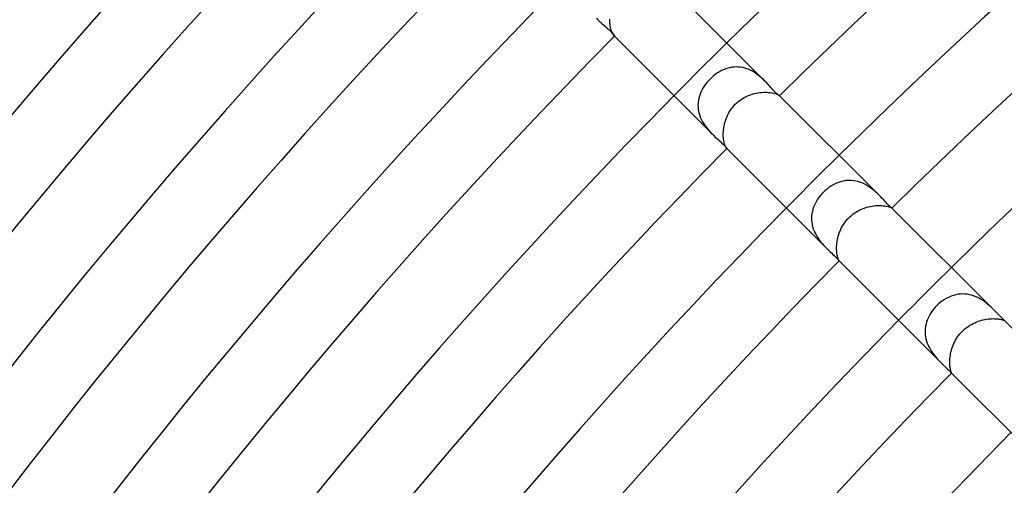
# Model space of a CAD drawing. Header units: millimetres. Extents: x -485 to 485, y -485 to 485.
# Tile 56 of 110: x -251 to -198, y 192 to 217. Entities that reach past the tile are written whole.
import ezdxf

# ---------------------------------------------------------------- set-up
doc = ezdxf.new("R2010")
doc.units = ezdxf.units.MM
doc.layers.add('HIDDEN', color=7, linetype='Continuous')
doc.layers.add('THICK', color=7, linetype='Continuous')

msp = doc.modelspace()

# ---------------------------------------------------------------- linework, layer by layer
at = {"layer": 'HIDDEN'}
for p, q in [((-219.811, 216.985), (-219.736, 216.907)), ((-219.085, 216.832), (-219.085, 216.927)), ((-219.082, 216.741), (-219.085, 216.832)), ((-219.074, 216.653), (-219.082, 216.741)), ((-219.064, 216.569), (-219.074, 216.653)), ((-219.05, 216.49), (-219.064, 216.569)), ((-219.034, 216.416), (-219.05, 216.49)), ((-219.017, 216.349), (-219.034, 216.416)), ((-218.998, 216.288), (-219.017, 216.349)), ((-218.978, 216.233), (-218.998, 216.288)), ((-218.957, 216.184), (-218.978, 216.233)), ((-218.937, 216.142), (-218.957, 216.184)), ((-218.917, 216.107), (-218.937, 216.142)), ((-218.899, 216.078), (-218.917, 216.107)), ((-218.882, 216.055), (-218.899, 216.078)), ((-218.867, 216.039), (-218.882, 216.055)), ((-218.86, 216.032), (-218.867, 216.039)), ((-218.845, 216.017), (-218.867, 216.039)), ((-218.854, 216.027), (-218.86, 216.032)), ((-218.849, 216.024), (-218.854, 216.027)), ((-218.844, 216.022), (-218.849, 216.024)), ((-218.841, 216.022), (-218.844, 216.022)), ((-218.838, 216.024), (-218.841, 216.022)), ((-213.539, 213.905), (-213.637, 213.82)), ((-213.436, 213.983), (-213.539, 213.905)), ((-213.331, 214.055), (-213.436, 213.983)), ((-213.225, 214.121), (-213.331, 214.055)), ((-213.116, 214.178), (-213.225, 214.121)), ((-213.007, 214.229), (-213.116, 214.178)), ((-212.896, 214.273), (-213.007, 214.229)), ((-212.784, 214.308), (-212.896, 214.273)), ((-212.672, 214.337), (-212.784, 214.308)), ((-212.558, 214.357), (-212.672, 214.337)), ((-212.444, 214.37), (-212.558, 214.357)), ((-212.328, 214.375), (-212.444, 214.37)), ((-212.212, 214.372), (-212.328, 214.375)), ((-212.096, 214.36), (-212.212, 214.372)), ((-211.98, 214.34), (-212.096, 214.36)), ((-211.866, 214.312), (-211.98, 214.34)), ((-211.754, 214.276), (-211.866, 214.312)), ((-211.643, 214.233), (-211.754, 214.276)), ((-211.534, 214.182), (-211.643, 214.233)), ((-211.429, 214.125), (-211.534, 214.182)), ((-211.327, 214.063), (-211.429, 214.125)), ((-211.229, 213.997), (-211.327, 214.063)), ((-211.134, 213.926), (-211.229, 213.997)), ((-211.044, 213.853), (-211.134, 213.926)), ((-214.043, 213.351), (-214.107, 213.248)), ((-213.972, 213.451), (-214.043, 213.351)), ((-213.897, 213.548), (-213.972, 213.451)), ((-213.816, 213.641), (-213.897, 213.548)), ((-213.731, 213.731), (-213.816, 213.641)), ((-213.637, 213.82), (-213.731, 213.731)), ((-210.956, 213.777), (-211.044, 213.853)), ((-210.873, 213.7), (-210.956, 213.777)), ((-210.794, 213.622), (-210.873, 213.7)), ((-214.262, 212.924), (-214.3, 212.811)), ((-214.217, 213.034), (-214.262, 212.924)), ((-214.165, 213.142), (-214.217, 213.034)), ((-214.107, 213.248), (-214.165, 213.142)), ((-211.763, 212.806), (-211.665, 212.848)), ((-211.665, 212.848), (-211.567, 212.886)), ((-211.567, 212.886), (-211.467, 212.919)), ((-211.467, 212.919), (-211.367, 212.947)), ((-211.367, 212.947), (-211.267, 212.97)), ((-211.267, 212.97), (-211.168, 212.989)), ((-211.168, 212.989), (-211.069, 213.003)), ((-211.069, 213.003), (-210.972, 213.013)), ((-210.972, 213.013), (-210.878, 213.019)), ((-210.878, 213.019), (-210.786, 213.022)), ((-210.786, 213.022), (-210.697, 213.02)), ((-210.697, 213.02), (-210.611, 213.015)), ((-210.611, 213.015), (-210.53, 213.007)), ((-210.53, 213.007), (-210.454, 212.997)), ((-210.454, 212.997), (-210.384, 212.984)), ((-210.384, 212.984), (-210.319, 212.97)), ((-210.319, 212.97), (-210.26, 212.954)), ((-210.26, 212.954), (-210.207, 212.937)), ((-210.207, 212.937), (-210.161, 212.921)), ((-210.161, 212.921), (-210.121, 212.904)), ((-210.121, 212.904), (-210.087, 212.888)), ((-210.087, 212.888), (-210.06, 212.874)), ((-210.06, 212.874), (-210.038, 212.861)), ((-210.038, 212.861), (-210.023, 212.85)), ((-210.023, 212.85), (-210.013, 212.841)), ((-210.013, 212.841), (-210.011, 212.839)), ((-210.006, 212.834), (-210.013, 212.841)), ((-210.011, 212.839), (-210.009, 212.837)), ((-210.009, 212.837), (-210.008, 212.836)), ((-210.008, 212.836), (-210.008, 212.834)), ((-210.008, 212.834), (-210.007, 212.833)), ((-210.007, 212.833), (-210.008, 212.833)), ((-214.368, 212.465), (-214.375, 212.348)), ((-214.375, 212.348), (-214.373, 212.23)), ((-214.354, 212.582), (-214.368, 212.465)), ((-214.331, 212.697), (-214.354, 212.582)), ((-214.3, 212.811), (-214.331, 212.697)), ((-212.518, 212.224), (-212.45, 212.303)), ((-212.45, 212.303), (-212.378, 212.378)), ((-212.378, 212.378), (-212.3, 212.453)), ((-212.3, 212.453), (-212.218, 212.523)), ((-212.218, 212.523), (-212.132, 212.589)), ((-212.132, 212.589), (-212.044, 212.65)), ((-212.044, 212.65), (-211.953, 212.707)), ((-211.953, 212.707), (-211.859, 212.759)), ((-211.859, 212.759), (-211.763, 212.806)), ((-214.373, 212.23), (-214.362, 212.112)), ((-214.362, 212.112), (-214.343, 211.995)), ((-214.343, 211.995), (-214.316, 211.879)), ((-214.316, 211.879), (-214.28, 211.765)), ((-212.837, 211.692), (-212.795, 211.786)), ((-212.795, 211.786), (-212.749, 211.878)), ((-212.749, 211.878), (-212.698, 211.968)), ((-212.698, 211.968), (-212.642, 212.056)), ((-212.642, 212.056), (-212.582, 212.141)), ((-212.582, 212.141), (-212.518, 212.224)), ((-214.28, 211.765), (-214.236, 211.651)), ((-214.236, 211.651), (-214.185, 211.541)), ((-214.185, 211.541), (-214.128, 211.434)), ((-214.128, 211.434), (-214.066, 211.331)), ((-214.066, 211.331), (-213.998, 211.231)), ((-212.981, 211.21), (-212.961, 211.307)), ((-212.961, 211.307), (-212.937, 211.404)), ((-212.937, 211.404), (-212.908, 211.5)), ((-212.908, 211.5), (-212.875, 211.596)), ((-212.875, 211.596), (-212.837, 211.692)), ((-213.998, 211.231), (-213.927, 211.135)), ((-213.927, 211.135), (-213.852, 211.043)), ((-213.852, 211.043), (-213.776, 210.956)), ((-213.776, 210.956), (-213.699, 210.872)), ((-213.699, 210.872), (-213.622, 210.793)), ((-213.021, 210.836), (-213.017, 210.926)), ((-213.021, 210.748), (-213.021, 210.836)), ((-213.019, 210.663), (-213.021, 210.748)), ((-213.017, 210.926), (-213.009, 211.019)), ((-213.009, 211.019), (-212.997, 211.114)), ((-212.997, 211.114), (-212.981, 211.21)), ((-213.013, 210.582), (-213.019, 210.663)), ((-213.004, 210.505), (-213.013, 210.582)), ((-212.993, 210.433), (-213.004, 210.505)), ((-212.98, 210.366), (-212.993, 210.433)), ((-212.966, 210.304), (-212.98, 210.366)), ((-212.951, 210.249), (-212.966, 210.304)), ((-212.934, 210.199), (-212.951, 210.249)), ((-212.918, 210.154), (-212.934, 210.199)), ((-212.902, 210.116), (-212.918, 210.154)), ((-212.887, 210.084), (-212.902, 210.116)), ((-212.873, 210.058), (-212.887, 210.084)), ((-212.86, 210.038), (-212.873, 210.058)), ((-212.85, 210.023), (-212.86, 210.038)), ((-212.841, 210.013), (-212.85, 210.023)), ((-212.839, 210.011), (-212.841, 210.013)), ((-212.834, 210.006), (-212.841, 210.013)), ((-212.837, 210.009), (-212.839, 210.011)), ((-212.836, 210.008), (-212.837, 210.009)), ((-212.834, 210.008), (-212.836, 210.008)), ((-212.833, 210.007), (-212.834, 210.008)), ((-212.833, 210.008), (-212.833, 210.007)), ((-207.035, 208.117), (-207.149, 208.058)), ((-206.919, 208.168), (-207.035, 208.117)), ((-206.8, 208.212), (-206.919, 208.168)), ((-206.679, 208.247), (-206.8, 208.212)), ((-206.556, 208.273), (-206.679, 208.247)), ((-206.432, 208.291), (-206.556, 208.273)), ((-206.306, 208.299), (-206.432, 208.291)), ((-206.18, 208.297), (-206.306, 208.299)), ((-206.054, 208.286), (-206.18, 208.297)), ((-205.929, 208.266), (-206.054, 208.286)), ((-205.806, 208.236), (-205.929, 208.266)), ((-205.683, 208.196), (-205.806, 208.236)), ((-205.563, 208.149), (-205.683, 208.196)), ((-205.447, 208.093), (-205.563, 208.149)), ((-205.334, 208.032), (-205.447, 208.093)), ((-207.75, 207.577), (-207.829, 207.485)), ((-207.666, 207.666), (-207.75, 207.577)), ((-207.571, 207.756), (-207.666, 207.666)), ((-207.471, 207.841), (-207.571, 207.756)), ((-207.367, 207.919), (-207.471, 207.841)), ((-207.26, 207.992), (-207.367, 207.919)), ((-207.149, 208.058), (-207.26, 207.992)), ((-205.226, 207.964), (-205.334, 208.032)), ((-205.121, 207.892), (-205.226, 207.964)), ((-205.021, 207.816), (-205.121, 207.892)), ((-204.927, 207.737), (-205.021, 207.816)), ((-204.837, 207.658), (-204.927, 207.737)), ((-204.752, 207.578), (-204.837, 207.658)), ((-204.671, 207.499), (-204.752, 207.578)), ((-208.093, 207.083), (-208.144, 206.975)), ((-208.036, 207.188), (-208.093, 207.083)), ((-207.973, 207.29), (-208.036, 207.188)), ((-207.904, 207.389), (-207.973, 207.29)), ((-207.829, 207.485), (-207.904, 207.389)), ((-208.278, 206.525), (-208.293, 206.409)), ((-208.256, 206.641), (-208.278, 206.525)), ((-208.226, 206.754), (-208.256, 206.641)), ((-208.189, 206.866), (-208.226, 206.754)), ((-208.144, 206.975), (-208.189, 206.866)), ((-206.149, 206.442), (-206.068, 206.506)), ((-206.068, 206.506), (-205.983, 206.566)), ((-205.983, 206.566), (-205.896, 206.622)), ((-205.896, 206.622), (-205.807, 206.673)), ((-205.807, 206.673), (-205.716, 206.72)), ((-205.716, 206.72), (-205.623, 206.763)), ((-205.623, 206.763), (-205.529, 206.801)), ((-205.529, 206.801), (-205.434, 206.836)), ((-205.434, 206.836), (-205.339, 206.865)), ((-205.339, 206.865), (-205.244, 206.891)), ((-205.244, 206.891), (-205.149, 206.912)), ((-205.149, 206.912), (-205.055, 206.929)), ((-205.055, 206.929), (-204.961, 206.942)), ((-204.961, 206.942), (-204.87, 206.952)), ((-204.87, 206.952), (-204.782, 206.957)), ((-204.782, 206.957), (-204.697, 206.96)), ((-204.697, 206.96), (-204.614, 206.959)), ((-204.614, 206.959), (-204.536, 206.955)), ((-204.536, 206.955), (-204.461, 206.949)), ((-204.461, 206.949), (-204.391, 206.94)), ((-204.391, 206.94), (-204.327, 206.93)), ((-204.327, 206.93), (-204.269, 206.918)), ((-204.269, 206.918), (-204.216, 206.906)), ((-204.216, 206.906), (-204.168, 206.893)), ((-204.168, 206.893), (-204.126, 206.88)), ((-204.126, 206.88), (-204.091, 206.868)), ((-204.091, 206.868), (-204.061, 206.856)), ((-204.061, 206.856), (-204.038, 206.846)), ((-204.038, 206.846), (-204.019, 206.837)), ((-204.019, 206.837), (-204.006, 206.83)), ((-204.006, 206.83), (-203.998, 206.826)), ((-203.998, 206.826), (-203.995, 206.824)), ((-203.995, 206.824), (-203.995, 206.824)), ((-203.995, 206.824), (-203.995, 206.824)), ((-203.995, 206.824), (-203.995, 206.824)), ((-203.995, 206.824), (-203.995, 206.824)), ((-203.995, 206.824), (-203.995, 206.824)), ((-203.995, 206.824), (-203.995, 206.824)), ((-208.293, 206.409), (-208.299, 206.293)), ((-208.299, 206.293), (-208.297, 206.176)), ((-208.297, 206.176), (-208.287, 206.058)), ((-208.287, 206.058), (-208.268, 205.941)), ((-206.579, 205.963), (-206.517, 206.053)), ((-206.517, 206.053), (-206.45, 206.14)), ((-206.45, 206.14), (-206.379, 206.223)), ((-206.379, 206.223), (-206.303, 206.303)), ((-206.303, 206.303), (-206.228, 206.375)), ((-206.228, 206.375), (-206.149, 206.442)), ((-208.268, 205.941), (-208.241, 205.825)), ((-208.241, 205.825), (-208.206, 205.711)), ((-208.206, 205.711), (-208.164, 205.599)), ((-208.164, 205.599), (-208.115, 205.49)), ((-208.115, 205.49), (-208.059, 205.383)), ((-206.845, 205.404), (-206.813, 205.498)), ((-206.813, 205.498), (-206.776, 205.592)), ((-206.776, 205.592), (-206.734, 205.686)), ((-206.734, 205.686), (-206.688, 205.78)), ((-206.688, 205.78), (-206.636, 205.872)), ((-206.636, 205.872), (-206.579, 205.963)), ((-208.059, 205.383), (-207.999, 205.28)), ((-207.999, 205.28), (-207.934, 205.181)), ((-207.934, 205.181), (-207.865, 205.085)), ((-207.865, 205.085), (-207.794, 204.994)), ((-207.794, 204.994), (-207.72, 204.907)), ((-206.953, 204.851), (-206.945, 204.94)), ((-206.945, 204.94), (-206.933, 205.031)), ((-206.933, 205.031), (-206.917, 205.123)), ((-206.917, 205.123), (-206.897, 205.216)), ((-206.897, 205.216), (-206.873, 205.31)), ((-206.873, 205.31), (-206.845, 205.404)), ((-207.72, 204.907), (-207.646, 204.824)), ((-207.646, 204.824), (-207.572, 204.745)), ((-207.572, 204.745), (-207.498, 204.67)), ((-206.96, 204.68), (-206.958, 204.764)), ((-206.958, 204.599), (-206.96, 204.68)), ((-206.958, 204.764), (-206.953, 204.851)), ((-206.954, 204.523), (-206.958, 204.599)), ((-206.948, 204.451), (-206.954, 204.523)), ((-206.939, 204.383), (-206.948, 204.451)), ((-206.929, 204.32), (-206.939, 204.383)), ((-206.917, 204.263), (-206.929, 204.32)), ((-206.905, 204.211), (-206.917, 204.263)), ((-206.892, 204.165), (-206.905, 204.211)), ((-206.88, 204.125), (-206.892, 204.165)), ((-206.867, 204.09), (-206.88, 204.125)), ((-206.856, 204.061), (-206.867, 204.09)), ((-206.846, 204.037), (-206.856, 204.061)), ((-206.837, 204.019), (-206.846, 204.037)), ((-206.83, 204.006), (-206.837, 204.019)), ((-206.826, 203.998), (-206.83, 204.006)), ((-206.824, 203.995), (-206.826, 203.998)), ((-206.824, 203.995), (-206.824, 203.995)), ((-206.824, 203.995), (-206.824, 203.995)), ((-206.824, 203.995), (-206.824, 203.995)), ((-206.824, 203.995), (-206.824, 203.995)), ((-206.824, 203.995), (-206.824, 203.995)), ((-206.824, 203.995), (-206.824, 203.995)), ((-201.397, 201.779), (-201.5, 201.691)), ((-201.289, 201.859), (-201.397, 201.779)), ((-201.177, 201.933), (-201.289, 201.859)), ((-201.062, 201.999), (-201.177, 201.933)), ((-200.944, 202.057), (-201.062, 201.999)), ((-200.825, 202.107), (-200.944, 202.057)), ((-200.705, 202.147), (-200.825, 202.107)), ((-200.584, 202.179), (-200.705, 202.147)), ((-200.461, 202.203), (-200.584, 202.179)), ((-200.338, 202.217), (-200.461, 202.203)), ((-200.215, 202.222), (-200.338, 202.217)), ((-200.091, 202.218), (-200.215, 202.222)), ((-199.967, 202.205), (-200.091, 202.218)), ((-199.842, 202.182), (-199.967, 202.205)), ((-199.72, 202.151), (-199.842, 202.182)), ((-199.601, 202.111), (-199.72, 202.151)), ((-199.484, 202.064), (-199.601, 202.111)), ((-199.37, 202.009), (-199.484, 202.064)), ((-199.259, 201.948), (-199.37, 202.009)), ((-199.152, 201.882), (-199.259, 201.948)), ((-199.051, 201.813), (-199.152, 201.882)), ((-198.954, 201.74), (-199.051, 201.813)), ((-201.896, 201.235), (-201.958, 201.136)), ((-201.829, 201.331), (-201.896, 201.235)), ((-201.757, 201.424), (-201.829, 201.331)), ((-201.68, 201.513), (-201.757, 201.424)), ((-201.599, 201.599), (-201.68, 201.513)), ((-201.5, 201.691), (-201.599, 201.599)), ((-198.862, 201.665), (-198.954, 201.74)), ((-198.773, 201.589), (-198.862, 201.665)), ((-198.689, 201.513), (-198.773, 201.589)), ((-198.609, 201.436), (-198.689, 201.513)), ((-198.533, 201.361), (-198.609, 201.436)), ((-202.144, 200.716), (-202.174, 200.606)), ((-202.107, 200.824), (-202.144, 200.716)), ((-202.063, 200.93), (-202.107, 200.824)), ((-202.013, 201.035), (-202.063, 200.93)), ((-201.958, 201.136), (-202.013, 201.035)), ((-199.568, 200.685), (-199.477, 200.724)), ((-199.477, 200.724), (-199.386, 200.759)), ((-199.386, 200.759), (-199.294, 200.789)), ((-199.294, 200.789), (-199.202, 200.816)), ((-199.202, 200.816), (-199.11, 200.839)), ((-199.11, 200.839), (-199.019, 200.858)), ((-199.019, 200.858), (-198.93, 200.873)), ((-198.93, 200.873), (-198.842, 200.885)), ((-198.842, 200.885), (-198.756, 200.893)), ((-198.756, 200.893), (-198.673, 200.898)), ((-198.673, 200.898), (-198.594, 200.9)), ((-198.594, 200.9), (-198.518, 200.899)), ((-198.518, 200.899), (-198.447, 200.896)), ((-198.447, 200.896), (-198.379, 200.891)), ((-198.379, 200.891), (-198.316, 200.884)), ((-198.316, 200.884), (-198.259, 200.876)), ((-198.259, 200.876), (-198.207, 200.867)), ((-198.207, 200.867), (-198.161, 200.858)), ((-198.161, 200.858), (-198.12, 200.848)), ((-198.12, 200.848), (-198.085, 200.839)), ((-198.085, 200.839), (-198.055, 200.831)), ((-198.055, 200.831), (-198.031, 200.824)), ((-198.031, 200.824), (-198.013, 200.818)), ((-198.013, 200.818), (-197.999, 200.814)), ((-197.999, 200.814), (-197.99, 200.812)), ((-197.99, 200.818), (-197.992, 200.821)), ((-197.988, 200.816), (-197.99, 200.818)), ((-197.99, 200.812), (-197.986, 200.812)), ((-197.987, 200.815), (-197.988, 200.816)), ((-197.986, 200.814), (-197.987, 200.815)), ((-197.986, 200.813), (-197.986, 200.814)), ((-197.986, 200.812), (-197.986, 200.813)), ((-202.213, 200.382), (-202.221, 200.268)), ((-202.221, 200.268), (-202.221, 200.154)), ((-202.197, 200.495), (-202.213, 200.382)), ((-202.174, 200.606), (-202.197, 200.495)), ((-200.299, 200.156), (-200.229, 200.229)), ((-200.229, 200.229), (-200.156, 200.299)), ((-200.156, 200.299), (-200.079, 200.366)), ((-200.079, 200.366), (-199.999, 200.429)), ((-199.999, 200.429), (-199.917, 200.488)), ((-199.917, 200.488), (-199.833, 200.543)), ((-199.833, 200.543), (-199.746, 200.594)), ((-199.746, 200.594), (-199.658, 200.642)), ((-199.658, 200.642), (-199.568, 200.685)), ((-202.221, 200.154), (-202.214, 200.041)), ((-202.214, 200.041), (-202.199, 199.928)), ((-202.199, 199.928), (-202.176, 199.815)), ((-202.176, 199.815), (-202.146, 199.703)), ((-202.146, 199.703), (-202.109, 199.593)), ((-200.683, 199.571), (-200.64, 199.661)), ((-200.64, 199.661), (-200.593, 199.749)), ((-200.593, 199.749), (-200.542, 199.835)), ((-200.542, 199.835), (-200.487, 199.919)), ((-200.487, 199.919), (-200.428, 200.001)), ((-200.428, 200.001), (-200.365, 200.08)), ((-200.365, 200.08), (-200.299, 200.156)), ((-202.109, 199.593), (-202.065, 199.487)), ((-202.065, 199.487), (-202.016, 199.383)), ((-202.016, 199.383), (-201.961, 199.281)), ((-201.961, 199.281), (-201.902, 199.183)), ((-201.902, 199.183), (-201.839, 199.088)), ((-200.838, 199.114), (-200.815, 199.206)), ((-200.815, 199.206), (-200.788, 199.298)), ((-200.788, 199.298), (-200.757, 199.389)), ((-200.757, 199.389), (-200.722, 199.481)), ((-200.722, 199.481), (-200.683, 199.571)), ((-201.839, 199.088), (-201.774, 198.998)), ((-201.774, 198.998), (-201.707, 198.912)), ((-201.707, 198.912), (-201.638, 198.829)), ((-201.638, 198.829), (-201.569, 198.75)), ((-201.569, 198.75), (-201.499, 198.675)), ((-201.499, 198.675), (-201.43, 198.602)), ((-201.43, 198.602), (-201.362, 198.533)), ((-200.9, 198.598), (-200.898, 198.678)), ((-200.898, 198.678), (-200.893, 198.761)), ((-200.893, 198.761), (-200.885, 198.846)), ((-200.885, 198.846), (-200.873, 198.934)), ((-200.873, 198.934), (-200.857, 199.023)), ((-200.857, 199.023), (-200.838, 199.114)), ((-200.9, 198.522), (-200.9, 198.598)), ((-200.897, 198.449), (-200.9, 198.522)), ((-200.892, 198.382), (-200.897, 198.449)), ((-200.885, 198.319), (-200.892, 198.382)), ((-200.877, 198.262), (-200.885, 198.319)), ((-200.868, 198.21), (-200.877, 198.262)), ((-200.858, 198.163), (-200.868, 198.21)), ((-200.849, 198.122), (-200.858, 198.163)), ((-200.84, 198.086), (-200.849, 198.122)), ((-200.831, 198.056), (-200.84, 198.086)), ((-200.824, 198.032), (-200.831, 198.056)), ((-200.818, 198.013), (-200.824, 198.032)), ((-200.821, 197.992), (-200.818, 197.99)), ((-200.814, 197.999), (-200.818, 198.013)), ((-200.818, 197.99), (-200.816, 197.988)), ((-200.816, 197.988), (-200.815, 197.987)), ((-200.815, 197.987), (-200.814, 197.986)), ((-200.812, 197.99), (-200.814, 197.999)), ((-200.814, 197.986), (-200.813, 197.986)), ((-200.813, 197.986), (-200.812, 197.986)), ((-200.812, 197.986), (-200.812, 197.99))]:
    msp.add_line(p, q, dxfattribs=at)
for radius, start, end in [(303, 134.62182, 135.37818), (294.5, 134.61088, 135.38912), (286, 134.5993, 135.4007)]:
    msp.add_arc((0, 0), radius, start, end, dxfattribs=at)
at = {"layer": 'THICK'}
for p, q in [((-210.794, 213.622), (-216.017, 218.845)), ((-219.736, 216.907), (-219.658, 216.831)), ((-219.658, 216.831), (-219.58, 216.758)), ((-219.58, 216.758), (-219.503, 216.689)), ((-219.503, 216.689), (-219.428, 216.623)), ((-219.428, 216.623), (-219.355, 216.559)), ((-219.355, 216.559), (-219.284, 216.498)), ((-219.284, 216.498), (-219.216, 216.44)), ((-219.216, 216.44), (-219.151, 216.384)), ((-219.151, 216.384), (-219.092, 216.33)), ((-219.092, 216.33), (-219.037, 216.28)), ((-219.037, 216.28), (-218.989, 216.234)), ((-218.989, 216.234), (-218.948, 216.191)), ((-218.948, 216.191), (-218.913, 216.152)), ((-218.913, 216.152), (-218.885, 216.118)), ((-218.885, 216.118), (-218.863, 216.088)), ((-218.863, 216.088), (-218.848, 216.064)), ((-218.848, 216.064), (-218.839, 216.044)), ((-213.622, 210.793), (-218.845, 216.017)), ((-218.839, 216.044), (-218.836, 216.031)), ((-218.836, 216.031), (-218.838, 216.024)), ((-210.712, 213.539), (-210.794, 213.622)), ((-210.635, 213.457), (-210.712, 213.539)), ((-210.562, 213.377), (-210.635, 213.457)), ((-210.492, 213.3), (-210.562, 213.377)), ((-210.425, 213.225), (-210.492, 213.3)), ((-210.361, 213.155), (-210.425, 213.225)), ((-210.301, 213.089), (-210.361, 213.155)), ((-210.245, 213.03), (-210.301, 213.089)), ((-210.193, 212.977), (-210.245, 213.03)), ((-210.147, 212.933), (-210.193, 212.977)), ((-210.107, 212.898), (-210.147, 212.933)), ((-210.074, 212.871), (-210.107, 212.898)), ((-210.047, 212.851), (-210.074, 212.871)), ((-210.027, 212.839), (-210.047, 212.851)), ((-210.014, 212.833), (-210.027, 212.839)), ((-210.008, 212.833), (-210.014, 212.833)), ((-204.67, 207.498), (-210.006, 212.834)), ((-213.622, 210.793), (-213.543, 210.716)), ((-213.543, 210.716), (-213.465, 210.642)), ((-213.465, 210.642), (-213.388, 210.572)), ((-213.388, 210.572), (-213.314, 210.505)), ((-213.314, 210.505), (-213.242, 210.44)), ((-213.242, 210.44), (-213.175, 210.38)), ((-213.175, 210.38), (-213.111, 210.322)), ((-213.111, 210.322), (-213.054, 210.268)), ((-213.054, 210.268), (-213.003, 210.219)), ((-213.003, 210.219), (-212.959, 210.174)), ((-212.959, 210.174), (-212.921, 210.134)), ((-212.921, 210.134), (-212.89, 210.099)), ((-212.89, 210.099), (-212.866, 210.068)), ((-212.866, 210.068), (-212.849, 210.044)), ((-212.849, 210.044), (-212.838, 210.026)), ((-212.838, 210.026), (-212.833, 210.013)), ((-207.498, 204.67), (-212.834, 210.006)), ((-212.833, 210.013), (-212.833, 210.008)), ((-204.589, 207.416), (-204.67, 207.498)), ((-204.512, 207.336), (-204.589, 207.416)), ((-204.44, 207.258), (-204.512, 207.336)), ((-204.371, 207.185), (-204.44, 207.258)), ((-204.306, 207.116), (-204.371, 207.185)), ((-204.246, 207.052), (-204.306, 207.116)), ((-204.191, 206.996), (-204.246, 207.052)), ((-204.142, 206.948), (-204.191, 206.996)), ((-204.1, 206.908), (-204.142, 206.948)), ((-204.064, 206.876), (-204.1, 206.908)), ((-204.035, 206.852), (-204.064, 206.876)), ((-204.013, 206.836), (-204.035, 206.852)), ((-204, 206.827), (-204.013, 206.836)), ((-203.995, 206.824), (-204, 206.827)), ((-198.532, 201.36), (-203.996, 206.824)), ((-207.498, 204.67), (-207.425, 204.598)), ((-207.425, 204.598), (-207.354, 204.529)), ((-207.354, 204.529), (-207.285, 204.464)), ((-207.285, 204.464), (-207.219, 204.402)), ((-207.219, 204.402), (-207.155, 204.343)), ((-207.155, 204.343), (-207.096, 204.288)), ((-207.096, 204.288), (-207.042, 204.236)), ((-207.042, 204.236), (-206.992, 204.187)), ((-206.992, 204.187), (-206.949, 204.143)), ((-206.949, 204.143), (-206.913, 204.105)), ((-206.913, 204.105), (-206.884, 204.072)), ((-206.884, 204.072), (-206.861, 204.045)), ((-206.861, 204.045), (-206.844, 204.024)), ((-206.844, 204.024), (-206.832, 204.008)), ((-206.832, 204.008), (-206.826, 203.999)), ((-206.826, 203.999), (-206.824, 203.995)), ((-201.36, 198.532), (-206.824, 203.995)), ((-198.454, 201.281), (-198.531, 201.36)), ((-198.38, 201.206), (-198.454, 201.281)), ((-198.312, 201.135), (-198.38, 201.206)), ((-198.249, 201.07), (-198.312, 201.135)), ((-198.192, 201.012), (-198.249, 201.07)), ((-198.141, 200.961), (-198.192, 201.012)), ((-198.097, 200.918), (-198.141, 200.961)), ((-198.059, 200.882), (-198.097, 200.918)), ((-198.029, 200.854), (-198.059, 200.882)), ((-198.007, 200.834), (-198.029, 200.854)), ((-197.992, 200.821), (-198.007, 200.834)), ((-192.364, 195.192), (-197.993, 200.821)), ((-201.36, 198.532), (-201.287, 198.46)), ((-201.287, 198.46), (-201.217, 198.391)), ((-201.217, 198.391), (-201.15, 198.327)), ((-201.15, 198.327), (-201.089, 198.268)), ((-201.089, 198.268), (-201.034, 198.214)), ((-201.034, 198.214), (-200.984, 198.165)), ((-200.984, 198.165), (-200.941, 198.121)), ((-200.941, 198.121), (-200.904, 198.083)), ((-200.904, 198.083), (-200.874, 198.05)), ((-200.874, 198.05), (-200.85, 198.024)), ((-200.85, 198.024), (-200.833, 198.005)), ((-200.833, 198.005), (-200.821, 197.992)), ((-195.192, 192.364), (-200.821, 197.992))]:
    msp.add_line(p, q, dxfattribs=at)
for radius, start, end in [(303, 90.37819, 134.62182), (299, 90.38272, 134.61724), (294.5, 90.38913, 134.61088), (290.5, 90.39446, 134.60555), (286, 90.40065, 134.5993), (350, 135.30765, 179.69234), (345.5, 135.33166, 179.66833), (341.5, 135.32077, 179.67922), (337, 135.34002, 179.65997), (333, 135.33361, 179.66639), (328.5, 135.34885, 179.65115), (324.5, 135.34621, 179.65378), (320, 135.35813, 179.64192), (316, 135.35864, 179.64141), (311.5, 135.36787, 179.63212), (307.5, 135.37079, 179.6292), (303, 135.37818, 179.62181), (299, 135.38277, 179.61728), (294.5, 135.38912, 179.61087), (290.5, 135.39445, 179.60554), (286, 135.4007, 179.59935), (282, 135.40637, 179.59362), (277.5, 135.41296, 179.58703)]:
    msp.add_arc((0, 0), radius, start, end, dxfattribs=at)

doc.saveas('drawing.dxf')
